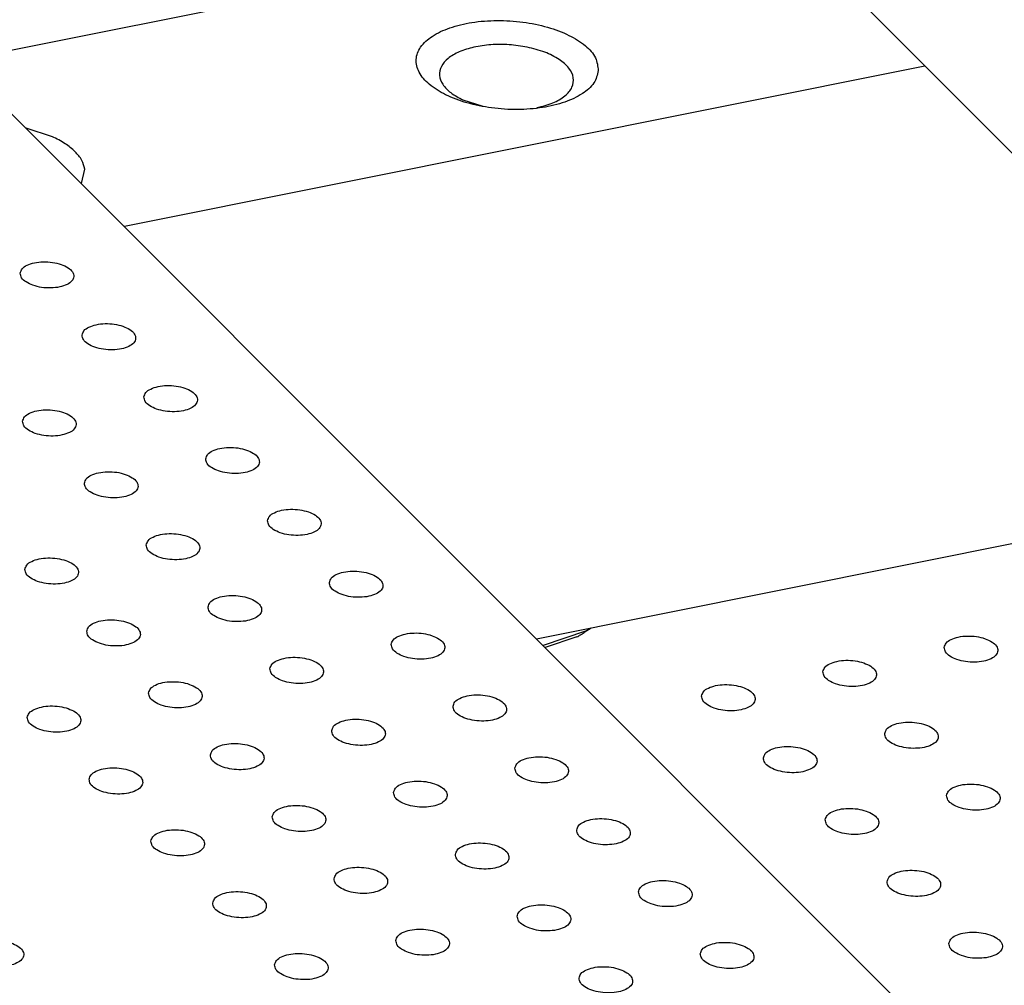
# Model space of a CAD drawing. Header units: inches. Extents: x 155 to 996, y 103 to 697.
# Tile 21 of 81: x 364 to 383, y 394 to 412. Entities that reach past the tile are written whole.
import ezdxf

# ---------------------------------------------------------------- set-up
doc = ezdxf.new("R2010")
doc.units = ezdxf.units.IN

# ---------------------------------------------------------------- blocks, each defined once
blk = doc.blocks.new('PCB2__1', base_point=(377.145, 358.263))
at = {"color": 7, "linetype": 'Continuous'}
for points in [[(381.668, 400.562), (381.673, 400.532), (381.686, 400.464), (381.782, 400.388), (381.909, 400.33), (382.068, 400.293), (382.236, 400.283), (382.397, 400.299), (382.533, 400.342), (382.632, 400.406), (382.679, 400.499), (382.643, 400.598), (382.553, 400.673), (382.424, 400.732), (382.266, 400.769), (382.098, 400.779), (381.936, 400.762), (381.803, 400.72), (381.698, 400.656), (381.677, 400.591), (381.668, 400.562)], [(379.408, 400.108), (379.414, 400.079), (379.426, 400.011), (379.523, 399.935), (379.65, 399.876), (379.808, 399.84), (379.977, 399.829), (380.138, 399.846), (380.273, 399.889), (380.372, 399.953), (380.419, 400.046), (380.384, 400.145), (380.293, 400.22), (380.164, 400.279), (380.007, 400.316), (379.838, 400.326), (379.676, 400.309), (379.543, 400.266), (379.438, 400.203), (379.417, 400.137), (379.408, 400.108)], [(377.148, 399.655), (377.154, 399.625), (377.167, 399.558), (377.263, 399.482), (377.39, 399.423), (377.548, 399.386), (377.717, 399.376), (377.878, 399.393), (378.013, 399.436), (378.112, 399.499), (378.159, 399.593), (378.124, 399.691), (378.034, 399.767), (377.905, 399.826), (377.747, 399.862), (377.578, 399.873), (377.416, 399.856), (377.283, 399.813), (377.178, 399.75), (377.158, 399.684), (377.148, 399.655)], [(380.56, 398.956), (380.565, 398.926), (380.578, 398.858), (380.674, 398.782), (380.801, 398.723), (380.96, 398.687), (381.128, 398.677), (381.289, 398.693), (381.425, 398.736), (381.523, 398.8), (381.57, 398.893), (381.535, 398.992), (381.445, 399.067), (381.316, 399.126), (381.158, 399.163), (380.99, 399.173), (380.828, 399.156), (380.695, 399.114), (380.59, 399.05), (380.569, 398.984), (380.56, 398.956)], [(378.3, 398.502), (378.306, 398.473), (378.318, 398.405), (378.415, 398.329), (378.541, 398.27), (378.7, 398.234), (378.868, 398.223), (379.03, 398.24), (379.165, 398.283), (379.264, 398.346), (379.311, 398.44), (379.276, 398.539), (379.185, 398.614), (379.056, 398.673), (378.898, 398.71), (378.73, 398.72), (378.568, 398.703), (378.435, 398.66), (378.33, 398.597), (378.309, 398.531), (378.3, 398.502)], [(381.712, 397.803), (381.717, 397.773), (381.73, 397.705), (381.826, 397.63), (381.953, 397.571), (382.111, 397.534), (382.28, 397.524), (382.441, 397.541), (382.576, 397.583), (382.675, 397.647), (382.722, 397.741), (382.687, 397.839), (382.597, 397.915), (382.468, 397.974), (382.31, 398.01), (382.141, 398.02), (381.98, 398.004), (381.846, 397.961), (381.742, 397.898), (381.721, 397.832), (381.712, 397.803)], [(379.452, 397.35), (379.457, 397.32), (379.47, 397.252), (379.566, 397.176), (379.693, 397.117), (379.852, 397.081), (380.02, 397.071), (380.181, 397.087), (380.317, 397.13), (380.415, 397.194), (380.462, 397.287), (380.427, 397.386), (380.337, 397.461), (380.208, 397.52), (380.05, 397.557), (379.882, 397.567), (379.72, 397.55), (379.587, 397.508), (379.482, 397.444), (379.461, 397.378), (379.452, 397.35)], [(380.603, 396.197), (380.609, 396.167), (380.622, 396.099), (380.718, 396.024), (380.845, 395.965), (381.003, 395.928), (381.172, 395.918), (381.333, 395.935), (381.468, 395.977), (381.567, 396.041), (381.614, 396.135), (381.579, 396.233), (381.489, 396.309), (381.36, 396.368), (381.202, 396.404), (381.033, 396.414), (380.871, 396.398), (380.738, 396.355), (380.633, 396.291), (380.613, 396.226), (380.603, 396.197)], [(381.755, 395.044), (381.761, 395.014), (381.773, 394.947), (381.87, 394.871), (381.996, 394.812), (382.155, 394.775), (382.323, 394.765), (382.485, 394.782), (382.62, 394.824), (382.719, 394.888), (382.766, 394.982), (382.731, 395.08), (382.64, 395.156), (382.511, 395.215), (382.353, 395.251), (382.185, 395.262), (382.023, 395.245), (381.89, 395.202), (381.785, 395.139), (381.764, 395.073), (381.755, 395.044)]]:
    blk.add_open_spline(points, degree=3, knots=[0, 0, 0, 0, 0.088201, 0.201564, 0.345167, 0.510862, 0.68451, 0.850206, 0.993808, 1.107172, 1.195372, 1.283573, 1.396937, 1.540539, 1.706235, 1.879883, 2.045578, 2.189181, 2.302544, 2.390745, 2.390745, 2.390745, 2.390745], dxfattribs=at)
blk = doc.blocks.new('E8021-26512__14', base_point=(337.744, 350.826))
at = {"color": 7, "linetype": 'Continuous'}
blk.add_line((412.151, 362.605), (364.27, 410.531), dxfattribs=at)
for points in [[(364.457, 407.534), (364.463, 407.504), (364.475, 407.436), (364.572, 407.361), (364.699, 407.302), (364.857, 407.265), (365.026, 407.255), (365.187, 407.272), (365.322, 407.314), (365.421, 407.378), (365.468, 407.472), (365.433, 407.57), (365.342, 407.646), (365.213, 407.705), (365.056, 407.741), (364.887, 407.751), (364.725, 407.735), (364.592, 407.692), (364.487, 407.629), (364.466, 407.563), (364.457, 407.534)], [(365.609, 406.381), (365.614, 406.351), (365.627, 406.284), (365.723, 406.208), (365.85, 406.149), (366.009, 406.112), (366.177, 406.102), (366.338, 406.119), (366.474, 406.162), (366.572, 406.225), (366.619, 406.319), (366.584, 406.417), (366.494, 406.493), (366.365, 406.552), (366.207, 406.588), (366.039, 406.599), (365.877, 406.582), (365.744, 406.539), (365.639, 406.476), (365.618, 406.41), (365.609, 406.381)], [(366.76, 405.228), (366.766, 405.199), (366.779, 405.131), (366.875, 405.055), (367.002, 404.996), (367.16, 404.96), (367.329, 404.949), (367.49, 404.966), (367.625, 405.009), (367.724, 405.073), (367.771, 405.166), (367.736, 405.265), (367.646, 405.34), (367.517, 405.399), (367.359, 405.436), (367.19, 405.446), (367.029, 405.429), (366.895, 405.386), (366.791, 405.323), (366.77, 405.257), (366.76, 405.228)], [(364.501, 404.775), (364.506, 404.745), (364.519, 404.678), (364.615, 404.602), (364.742, 404.543), (364.901, 404.506), (365.069, 404.496), (365.23, 404.513), (365.366, 404.556), (365.464, 404.619), (365.511, 404.713), (365.476, 404.811), (365.386, 404.887), (365.257, 404.946), (365.099, 404.982), (364.931, 404.993), (364.769, 404.976), (364.636, 404.933), (364.531, 404.87), (364.51, 404.804), (364.501, 404.775)], [(367.912, 404.076), (367.918, 404.046), (367.93, 403.978), (368.027, 403.902), (368.154, 403.843), (368.312, 403.807), (368.481, 403.797), (368.642, 403.813), (368.777, 403.856), (368.876, 403.92), (368.923, 404.013), (368.888, 404.112), (368.797, 404.187), (368.668, 404.246), (368.511, 404.283), (368.342, 404.293), (368.18, 404.276), (368.047, 404.234), (367.942, 404.17), (367.921, 404.104), (367.912, 404.076)], [(365.652, 403.622), (365.658, 403.593), (365.671, 403.525), (365.767, 403.449), (365.894, 403.39), (366.052, 403.354), (366.221, 403.343), (366.382, 403.36), (366.517, 403.403), (366.616, 403.466), (366.663, 403.56), (366.628, 403.659), (366.538, 403.734), (366.409, 403.793), (366.251, 403.83), (366.082, 403.84), (365.92, 403.823), (365.787, 403.78), (365.682, 403.717), (365.662, 403.651), (365.652, 403.622)], [(369.064, 402.923), (369.069, 402.893), (369.082, 402.825), (369.178, 402.75), (369.305, 402.691), (369.464, 402.654), (369.632, 402.644), (369.793, 402.661), (369.929, 402.703), (370.027, 402.767), (370.074, 402.861), (370.039, 402.959), (369.949, 403.035), (369.82, 403.094), (369.662, 403.13), (369.494, 403.14), (369.332, 403.124), (369.199, 403.081), (369.094, 403.018), (369.073, 402.952), (369.064, 402.923)], [(366.804, 402.47), (366.81, 402.44), (366.822, 402.372), (366.919, 402.296), (367.045, 402.237), (367.204, 402.201), (367.372, 402.191), (367.534, 402.207), (367.669, 402.25), (367.768, 402.314), (367.815, 402.407), (367.78, 402.506), (367.689, 402.581), (367.56, 402.64), (367.402, 402.677), (367.234, 402.687), (367.072, 402.67), (366.939, 402.628), (366.834, 402.564), (366.813, 402.498), (366.804, 402.47)], [(364.544, 402.016), (364.55, 401.987), (364.563, 401.919), (364.659, 401.843), (364.786, 401.784), (364.944, 401.748), (365.113, 401.737), (365.274, 401.754), (365.409, 401.797), (365.508, 401.86), (365.555, 401.954), (365.52, 402.053), (365.43, 402.128), (365.3, 402.187), (365.143, 402.223), (364.974, 402.234), (364.812, 402.217), (364.679, 402.174), (364.574, 402.111), (364.553, 402.045), (364.544, 402.016)], [(370.215, 401.77), (370.221, 401.74), (370.234, 401.673), (370.33, 401.597), (370.457, 401.538), (370.615, 401.501), (370.784, 401.491), (370.945, 401.508), (371.08, 401.551), (371.179, 401.614), (371.226, 401.708), (371.191, 401.806), (371.101, 401.882), (370.972, 401.941), (370.814, 401.977), (370.645, 401.988), (370.484, 401.971), (370.35, 401.928), (370.246, 401.865), (370.225, 401.799), (370.215, 401.77)], [(367.956, 401.317), (367.961, 401.287), (367.974, 401.219), (368.07, 401.144), (368.197, 401.085), (368.356, 401.048), (368.524, 401.038), (368.685, 401.055), (368.821, 401.097), (368.919, 401.161), (368.966, 401.255), (368.931, 401.353), (368.841, 401.429), (368.712, 401.488), (368.554, 401.524), (368.386, 401.534), (368.224, 401.518), (368.091, 401.475), (367.986, 401.411), (367.965, 401.346), (367.956, 401.317)], [(365.696, 400.864), (365.702, 400.834), (365.714, 400.766), (365.811, 400.69), (365.937, 400.631), (366.096, 400.595), (366.264, 400.584), (366.425, 400.601), (366.561, 400.644), (366.66, 400.708), (366.707, 400.801), (366.671, 400.9), (366.581, 400.975), (366.452, 401.034), (366.294, 401.071), (366.126, 401.081), (365.964, 401.064), (365.831, 401.022), (365.726, 400.958), (365.705, 400.892), (365.696, 400.864)], [(371.367, 400.617), (371.373, 400.588), (371.385, 400.52), (371.482, 400.444), (371.609, 400.385), (371.767, 400.349), (371.936, 400.338), (372.097, 400.355), (372.232, 400.398), (372.331, 400.461), (372.378, 400.555), (372.343, 400.654), (372.252, 400.729), (372.123, 400.788), (371.966, 400.825), (371.797, 400.835), (371.635, 400.818), (371.502, 400.775), (371.397, 400.712), (371.376, 400.646), (371.367, 400.617)], [(369.107, 400.164), (369.113, 400.134), (369.126, 400.067), (369.222, 399.991), (369.349, 399.932), (369.507, 399.895), (369.676, 399.885), (369.837, 399.902), (369.972, 399.945), (370.071, 400.008), (370.118, 400.102), (370.083, 400.2), (369.993, 400.276), (369.864, 400.335), (369.706, 400.371), (369.537, 400.382), (369.375, 400.365), (369.242, 400.322), (369.137, 400.259), (369.117, 400.193), (369.107, 400.164)], [(366.848, 399.711), (366.853, 399.681), (366.866, 399.613), (366.962, 399.537), (367.089, 399.479), (367.247, 399.442), (367.416, 399.432), (367.577, 399.449), (367.712, 399.491), (367.811, 399.555), (367.858, 399.648), (367.823, 399.747), (367.733, 399.822), (367.604, 399.881), (367.446, 399.918), (367.277, 399.928), (367.116, 399.912), (366.983, 399.869), (366.878, 399.805), (366.857, 399.74), (366.848, 399.711)], [(372.519, 399.465), (372.524, 399.435), (372.537, 399.367), (372.633, 399.291), (372.76, 399.232), (372.919, 399.196), (373.087, 399.186), (373.248, 399.202), (373.384, 399.245), (373.482, 399.309), (373.529, 399.402), (373.494, 399.501), (373.404, 399.576), (373.275, 399.635), (373.117, 399.672), (372.949, 399.682), (372.787, 399.665), (372.654, 399.623), (372.549, 399.559), (372.528, 399.493), (372.519, 399.465)], [(364.588, 399.258), (364.593, 399.228), (364.606, 399.16), (364.702, 399.084), (364.829, 399.025), (364.988, 398.989), (365.156, 398.978), (365.317, 398.995), (365.453, 399.038), (365.551, 399.102), (365.598, 399.195), (365.563, 399.294), (365.473, 399.369), (365.344, 399.428), (365.186, 399.465), (365.018, 399.475), (364.856, 399.458), (364.723, 399.415), (364.618, 399.352), (364.597, 399.286), (364.588, 399.258)], [(370.259, 399.011), (370.265, 398.982), (370.277, 398.914), (370.374, 398.838), (370.5, 398.779), (370.659, 398.743), (370.827, 398.732), (370.989, 398.749), (371.124, 398.792), (371.223, 398.855), (371.27, 398.949), (371.235, 399.048), (371.144, 399.123), (371.015, 399.182), (370.857, 399.218), (370.689, 399.229), (370.527, 399.212), (370.394, 399.169), (370.289, 399.106), (370.268, 399.04), (370.259, 399.011)], [(367.999, 398.558), (368.005, 398.528), (368.018, 398.46), (368.114, 398.385), (368.241, 398.326), (368.399, 398.289), (368.568, 398.279), (368.729, 398.296), (368.864, 398.338), (368.963, 398.402), (369.01, 398.496), (368.975, 398.594), (368.885, 398.67), (368.755, 398.729), (368.598, 398.765), (368.429, 398.776), (368.267, 398.759), (368.134, 398.716), (368.029, 398.653), (368.008, 398.587), (367.999, 398.558)], [(373.67, 398.312), (373.676, 398.282), (373.689, 398.214), (373.785, 398.139), (373.912, 398.08), (374.07, 398.043), (374.239, 398.033), (374.4, 398.05), (374.535, 398.092), (374.634, 398.156), (374.681, 398.25), (374.646, 398.348), (374.556, 398.424), (374.427, 398.483), (374.269, 398.519), (374.1, 398.529), (373.939, 398.513), (373.805, 398.47), (373.701, 398.406), (373.68, 398.341), (373.67, 398.312)], [(365.74, 398.105), (365.745, 398.075), (365.758, 398.007), (365.854, 397.931), (365.981, 397.873), (366.139, 397.836), (366.308, 397.826), (366.469, 397.842), (366.604, 397.885), (366.703, 397.949), (366.75, 398.042), (366.715, 398.141), (366.625, 398.216), (366.496, 398.275), (366.338, 398.312), (366.169, 398.322), (366.008, 398.306), (365.875, 398.263), (365.77, 398.199), (365.749, 398.134), (365.74, 398.105)], [(371.411, 397.859), (371.416, 397.829), (371.429, 397.761), (371.525, 397.685), (371.652, 397.626), (371.811, 397.59), (371.979, 397.579), (372.14, 397.596), (372.276, 397.639), (372.374, 397.703), (372.421, 397.796), (372.386, 397.895), (372.296, 397.97), (372.167, 398.029), (372.009, 398.066), (371.841, 398.076), (371.679, 398.059), (371.546, 398.017), (371.441, 397.953), (371.42, 397.887), (371.411, 397.859)], [(369.151, 397.405), (369.157, 397.376), (369.169, 397.308), (369.266, 397.232), (369.392, 397.173), (369.551, 397.137), (369.719, 397.126), (369.88, 397.143), (370.016, 397.186), (370.115, 397.249), (370.162, 397.343), (370.126, 397.442), (370.036, 397.517), (369.907, 397.576), (369.749, 397.612), (369.581, 397.623), (369.419, 397.606), (369.286, 397.563), (369.181, 397.5), (369.16, 397.434), (369.151, 397.405)], [(374.822, 397.159), (374.828, 397.129), (374.84, 397.062), (374.937, 396.986), (375.064, 396.927), (375.222, 396.89), (375.391, 396.88), (375.552, 396.897), (375.687, 396.94), (375.786, 397.003), (375.833, 397.097), (375.798, 397.195), (375.707, 397.271), (375.578, 397.33), (375.421, 397.366), (375.252, 397.377), (375.09, 397.36), (374.957, 397.317), (374.852, 397.254), (374.831, 397.188), (374.822, 397.159)], [(366.891, 396.952), (366.897, 396.922), (366.909, 396.854), (367.006, 396.779), (367.133, 396.72), (367.291, 396.683), (367.46, 396.673), (367.621, 396.69), (367.756, 396.732), (367.855, 396.796), (367.902, 396.89), (367.867, 396.988), (367.776, 397.064), (367.647, 397.123), (367.49, 397.159), (367.321, 397.17), (367.159, 397.153), (367.026, 397.11), (366.921, 397.047), (366.9, 396.981), (366.891, 396.952)], [(372.562, 396.706), (372.568, 396.676), (372.581, 396.608), (372.677, 396.532), (372.804, 396.474), (372.962, 396.437), (373.131, 396.427), (373.292, 396.444), (373.427, 396.486), (373.526, 396.55), (373.573, 396.643), (373.538, 396.742), (373.448, 396.817), (373.319, 396.876), (373.161, 396.913), (372.992, 396.923), (372.83, 396.907), (372.697, 396.864), (372.592, 396.8), (372.572, 396.735), (372.562, 396.706)], [(370.303, 396.253), (370.308, 396.223), (370.321, 396.155), (370.417, 396.079), (370.544, 396.02), (370.702, 395.984), (370.871, 395.973), (371.032, 395.99), (371.167, 396.033), (371.266, 396.097), (371.313, 396.19), (371.278, 396.289), (371.188, 396.364), (371.059, 396.423), (370.901, 396.46), (370.732, 396.47), (370.571, 396.453), (370.438, 396.41), (370.333, 396.347), (370.312, 396.281), (370.303, 396.253)], [(375.974, 396.006), (375.979, 395.977), (375.992, 395.909), (376.088, 395.833), (376.215, 395.774), (376.374, 395.738), (376.542, 395.727), (376.703, 395.744), (376.839, 395.787), (376.937, 395.85), (376.984, 395.944), (376.949, 396.043), (376.859, 396.118), (376.73, 396.177), (376.572, 396.213), (376.404, 396.224), (376.242, 396.207), (376.109, 396.164), (376.004, 396.101), (375.983, 396.035), (375.974, 396.006)], [(368.043, 395.799), (368.048, 395.77), (368.061, 395.702), (368.157, 395.626), (368.284, 395.567), (368.443, 395.531), (368.611, 395.52), (368.772, 395.537), (368.908, 395.58), (369.006, 395.643), (369.053, 395.737), (369.018, 395.836), (368.928, 395.911), (368.799, 395.97), (368.641, 396.006), (368.473, 396.017), (368.311, 396), (368.178, 395.957), (368.073, 395.894), (368.052, 395.828), (368.043, 395.799)], [(373.714, 395.553), (373.72, 395.523), (373.732, 395.455), (373.829, 395.38), (373.955, 395.321), (374.114, 395.284), (374.282, 395.274), (374.444, 395.291), (374.579, 395.333), (374.678, 395.397), (374.725, 395.491), (374.69, 395.589), (374.599, 395.665), (374.47, 395.724), (374.312, 395.76), (374.144, 395.771), (373.982, 395.754), (373.849, 395.711), (373.744, 395.648), (373.723, 395.582), (373.714, 395.553)], [(371.454, 395.1), (371.46, 395.07), (371.473, 395.002), (371.569, 394.926), (371.696, 394.868), (371.854, 394.831), (372.023, 394.821), (372.184, 394.837), (372.319, 394.88), (372.418, 394.944), (372.465, 395.037), (372.43, 395.136), (372.34, 395.211), (372.21, 395.27), (372.053, 395.307), (371.884, 395.317), (371.722, 395.301), (371.589, 395.258), (371.484, 395.194), (371.463, 395.129), (371.454, 395.1)], [(363.523, 394.893), (363.529, 394.863), (363.542, 394.795), (363.638, 394.719), (363.765, 394.66), (363.923, 394.624), (364.092, 394.614), (364.253, 394.63), (364.388, 394.673), (364.487, 394.737), (364.534, 394.83), (364.499, 394.929), (364.409, 395.004), (364.279, 395.063), (364.122, 395.1), (363.953, 395.11), (363.791, 395.093), (363.658, 395.051), (363.553, 394.987), (363.532, 394.921), (363.523, 394.893)], [(377.125, 394.854), (377.131, 394.824), (377.144, 394.756), (377.24, 394.68), (377.367, 394.621), (377.525, 394.585), (377.694, 394.574), (377.855, 394.591), (377.99, 394.634), (378.089, 394.698), (378.136, 394.791), (378.101, 394.89), (378.011, 394.965), (377.882, 395.024), (377.724, 395.061), (377.555, 395.071), (377.394, 395.054), (377.26, 395.012), (377.156, 394.948), (377.135, 394.882), (377.125, 394.854)], [(369.195, 394.646), (369.2, 394.617), (369.213, 394.549), (369.309, 394.473), (369.436, 394.414), (369.594, 394.378), (369.763, 394.367), (369.924, 394.384), (370.059, 394.427), (370.158, 394.491), (370.205, 394.584), (370.17, 394.683), (370.08, 394.758), (369.951, 394.817), (369.793, 394.854), (369.624, 394.864), (369.463, 394.847), (369.33, 394.804), (369.225, 394.741), (369.204, 394.675), (369.195, 394.646)], [(374.866, 394.4), (374.871, 394.371), (374.884, 394.303), (374.98, 394.227), (375.107, 394.168), (375.266, 394.132), (375.434, 394.121), (375.595, 394.138), (375.731, 394.181), (375.829, 394.244), (375.876, 394.338), (375.841, 394.437), (375.751, 394.512), (375.622, 394.571), (375.464, 394.607), (375.296, 394.618), (375.134, 394.601), (375.001, 394.558), (374.896, 394.495), (374.875, 394.429), (374.866, 394.4)]]:
    blk.add_open_spline(points, degree=3, knots=[0, 0, 0, 0, 0.088201, 0.201564, 0.345167, 0.510862, 0.68451, 0.850206, 0.993808, 1.107172, 1.195372, 1.283573, 1.396937, 1.540539, 1.706235, 1.879883, 2.045578, 2.189181, 2.302544, 2.390745, 2.390745, 2.390745, 2.390745], dxfattribs=at)
blk = doc.blocks.new('E8021-66412_MUXIP01_2', base_point=(337.744, 350.826))
blk.add_blockref('E8021-26512__14', (337.744, 350.826))
blk = doc.blocks.new('p35__20', base_point=(366.344, 406.547))
at = {"color": 7, "linetype": 'Continuous'}
blk.add_line((366.344, 426.374), (386.153, 406.547), dxfattribs=at)
blk = doc.blocks.new('1250-3783_3__21', base_point=(366.344, 406.547))
blk.add_blockref('p35__20', (366.344, 406.547))
blk = doc.blocks.new('E8021-66412_MUXIP01_3', base_point=(361.86, 377.728))
blk.add_blockref('1250-3783_3__21', (366.344, 406.547))
blk = doc.blocks.new('E8021-24140', base_point=(199.013, 250.256))
at = {"color": 7, "linetype": 'Continuous'}
for p, q in [((378.227, 414.48), (362.374, 411.301)), ((381.31, 411.394), (366.396, 408.403)), ((372.704, 410.763), (373.071, 410.646)), ((365.055, 410.078), (364.566, 410.235)), ((365.597, 409.203), (365.662, 409.471)), ((383.44, 402.596), (374.075, 400.717)), ((374.987, 400.862), (374.195, 400.596)), ((374.824, 400.758), (374.233, 400.559)), ((375.094, 400.922), (374.961, 400.837)), ((375.087, 400.92), (374.987, 400.862))]:
    blk.add_line(p, q, dxfattribs=at)
for points, knots in [([(375.225, 411.309), (375.215, 411.39), (375.191, 411.571), (374.972, 411.798), (374.666, 411.987), (374.269, 412.133), (373.817, 412.224), (373.342, 412.253), (372.882, 412.219), (372.472, 412.123), (372.141, 411.972), (371.908, 411.774), (371.805, 411.52), (371.876, 411.255), (372.083, 411.029), (372.393, 410.839), (372.788, 410.694), (373.241, 410.603), (373.715, 410.573), (374.175, 410.608), (374.587, 410.704), (374.913, 410.855), (375.159, 411.052), (375.205, 411.229), (375.225, 411.309)], [0, 0, 0, 0, 0.242137, 0.535249, 0.898319, 1.324667, 1.793616, 2.277486, 2.746434, 3.172783, 3.535853, 3.828965, 4.071102, 4.313238, 4.606351, 4.969421, 5.395769, 5.864717, 6.348588, 6.817536, 7.243884, 7.606955, 7.900066, 8.142203, 8.142203, 8.142203, 8.142203]), ([(373.9, 411.745), (373.788, 411.764), (373.564, 411.8), (373.229, 411.798), (372.915, 411.755), (372.643, 411.672), (372.431, 411.554), (372.291, 411.402), (372.25, 411.216), (372.324, 411.036), (372.483, 410.879), (372.626, 410.804), (372.704, 410.763)], [0, 0, 0, 0, 0.339717, 0.680101, 1.001844, 1.288232, 1.528431, 1.72265, 1.889921, 2.066961, 2.28334, 2.547629, 2.547629, 2.547629, 2.547629]), ([(374.081, 410.619), (374.183, 410.644), (374.368, 410.69), (374.597, 410.817), (374.747, 410.981), (374.778, 411.185), (374.677, 411.376), (374.485, 411.535), (374.219, 411.667), (374.011, 411.718), (373.9, 411.745)], [0, 0, 0, 0, 0.311459, 0.570551, 0.777019, 0.955249, 1.150699, 1.395168, 1.693815, 2.035219, 2.035219, 2.035219, 2.035219]), ([(365.662, 409.471), (365.646, 409.528), (365.61, 409.651), (365.474, 409.812), (365.288, 409.961), (365.136, 410.038), (365.055, 410.078)], [0, 0, 0, 0, 0.1773132, 0.3810266, 0.6183102, 0.8896018, 0.8896018, 0.8896018, 0.8896018]), ([(374.824, 400.758), (374.848, 400.771), (374.894, 400.796), (374.939, 400.823), (374.961, 400.837)], [0, 0, 0, 0, 0.0806036, 0.1586277, 0.1586277, 0.1586277, 0.1586277])]:
    blk.add_open_spline(points, degree=3, knots=knots, dxfattribs=at)
blk = doc.blocks.new('E8021-64140', base_point=(199.013, 250.256))
blk.add_blockref('E8021-24140', (199.013, 250.256))
blk = doc.blocks.new('E8021-96540__50', base_point=(199.013, 250.256))
for name, p in [('E8021-64140', (199.013, 250.256)), ('PCB2__1', (377.145, 358.263)), ('E8021-66412_MUXIP01_3', (361.86, 377.728)), ('E8021-66412_MUXIP01_2', (337.744, 350.826))]:
    blk.add_blockref(name, p)
blk = doc.blocks.new('Gen1', base_point=(572.3, 417.2))
blk.add_blockref('E8021-96540__50', (199.013, 250.256))

msp = doc.modelspace()

# ---------------------------------------------------------------- block references
msp.add_blockref('Gen1', (572.3, 417.2))

doc.saveas('drawing.dxf')
